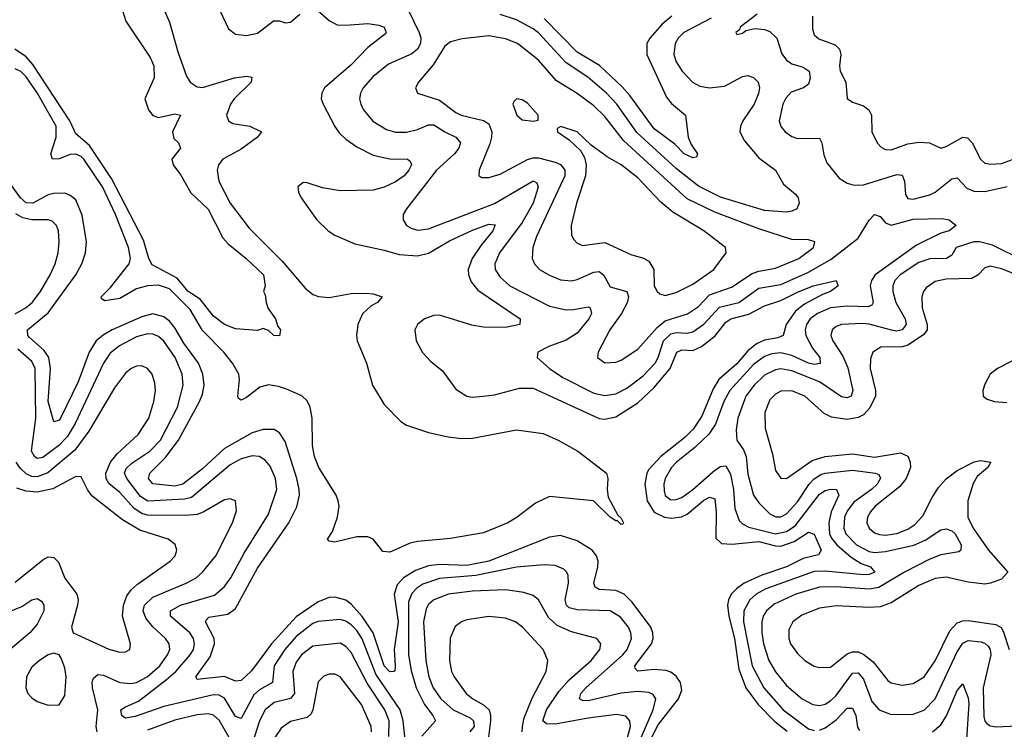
# Model space of a CAD drawing. Header units: inches. Extents: x 1843162 to 1959474, y 907081 to 1016326.
# Tile 66 of 256: x 1871586 to 1875161, y 940680 to 943257. Entities that reach past the tile are written whole.
import ezdxf

# ---------------------------------------------------------------- set-up
doc = ezdxf.new("R2010")
doc.units = ezdxf.units.IN
doc.header["$MEASUREMENT"] = 0
doc.layers.add('B8974', color=7, linetype='Continuous')

msp = doc.modelspace()

# ---------------------------------------------------------------- linework, layer by layer
at = {"layer": 'B8974', "color": 5}
for points, elevation in [([(1871959.2, 943290), (1871971.8, 943251.8), (1872059.7, 943119.7), (1872073.2, 943090), (1872074.7, 943045.3), (1872040.3, 942970), (1872053.8, 942930), (1872070, 942909.3), (1872090, 942901.5), (1872150, 942915.2), (1872170.3, 942910), (1872141.4, 942850), (1872146, 942826), (1872163.1, 942810), (1872170.3, 942790), (1872138.7, 942750), (1872143.2, 942730), (1872171.8, 942691.8), (1872208.1, 942628.1), (1872270, 942569.1), (1872324.3, 942464.3), (1872343, 942443), (1872409, 942390), (1872471.6, 942330), (1872478, 942290), (1872471, 942270), (1872478, 942258), (1872481.3, 942230), (1872488.6, 942208.6), (1872515.5, 942170), (1872523, 942143), (1872533, 942130), (1872530, 942109), (1872509.4, 942109.4), (1872490, 942128.7), (1872470, 942135.3), (1872450, 942128.7), (1872370, 942134), (1872330, 942149.6), (1872290, 942180.5), (1872241.7, 942241.7), (1872197.6, 942270), (1872158.5, 942318.5), (1872067, 942367), (1872055.5, 942390), (1872035.7, 942455.7), (1871920.1, 942680.1), (1871839.5, 942799.5), (1871790, 942842.5), (1871768.4, 942890), (1871634.1, 943094.1), (1871610, 943122.6), (1871569, 943150)], 560), ([(1872111, 943291), (1872130, 943248.5), (1872160.3, 943140.3), (1872192, 943052), (1872205.5, 943030), (1872230, 943013.3), (1872250, 943010.9), (1872365.8, 943045.8), (1872410, 943052.3), (1872428.7, 943048.7), (1872426.2, 943030), (1872364.3, 942970), (1872351.2, 942950), (1872337.3, 942910), (1872344.3, 942890), (1872359.8, 942879.8), (1872421.6, 942870), (1872464.6, 942850), (1872450.2, 942830), (1872390, 942786.9), (1872324.3, 942750), (1872307.6, 942730), (1872303.4, 942710), (1872309.6, 942670), (1872350.1, 942590), (1872419.5, 942499.5), (1872539.7, 942379.7), (1872622.1, 942282.1), (1872650, 942259.1), (1872671.2, 942251.2), (1872710, 942248.1), (1872790, 942262.9), (1872843.9, 942263.9), (1872870, 942260.8), (1872902, 942250), (1872885.8, 942230), (1872861.9, 942218.1), (1872830.8, 942189.2), (1872813.9, 942150), (1872808.5, 942110), (1872811.4, 942090), (1872844.9, 942010), (1872866.8, 941930), (1872910, 941859.8), (1872970, 941797.1), (1872990, 941783.7), (1873070, 941757.2), (1873142.1, 941742.1), (1873190, 941735.3), (1873230, 941736.9), (1873390, 941767.1), (1873486.4, 941753.6), (1873541.7, 941730), (1873612.2, 941690), (1873716.4, 941610), (1873721.7, 941590), (1873718.9, 941550), (1873722.8, 941522.8), (1873757.5, 941457.5), (1873770, 941446), (1873778, 941430), (1873775.3, 941424.7), (1873770, 941423.6), (1873756.6, 941436.6), (1873750, 941436.2), (1873730, 941449.8), (1873669.8, 941509.8), (1873510, 941525.1), (1873459, 941501), (1873391.8, 941450), (1873357.8, 941430), (1873270, 941393.6), (1873150, 941372.6), (1873030, 941362.3), (1873004, 941356), (1872930, 941322.4), (1872905.1, 941325.1), (1872870, 941369.7), (1872850, 941378.2), (1872810, 941378.8), (1872730, 941359.8), (1872710, 941362.7), (1872703.7, 941370), (1872721.6, 941398.4), (1872740.2, 941450), (1872745.5, 941490), (1872742.6, 941510), (1872734.8, 941530), (1872672.1, 941630), (1872657, 941670), (1872649.8, 941710), (1872648.3, 941810), (1872640.4, 941850), (1872630, 941872.4), (1872610.3, 941890.3), (1872554.6, 941914.6), (1872525.3, 941925.3), (1872490, 941931.3), (1872458.2, 941921.8), (1872410, 941884.5), (1872390, 941874.8), (1872381.2, 941881.2), (1872378.3, 941890), (1872384.6, 941950), (1872381.5, 941970), (1872359.4, 942010), (1872327.9, 942050), (1872250, 942127.5), (1872204.7, 942204.7), (1872130, 942279.4), (1872090, 942293), (1872050, 942290.7), (1872010, 942278.9), (1871950, 942244.8), (1871895.9, 942235.9), (1871882.8, 942242.8), (1871881.8, 942250), (1871916, 942284), (1871983.9, 942370), (1871988.8, 942390), (1871981.2, 942430), (1871933.9, 942550), (1871887.4, 942650), (1871819.5, 942750), (1871810, 942759.9), (1871790, 942768.7), (1871770, 942766.8), (1871730, 942751.9), (1871705.6, 942750), (1871699.5, 942770), (1871718.8, 942830), (1871718.7, 942870), (1871650, 942991.3), (1871610, 943049.4), (1871590, 943069), (1871570, 943078.2)], 580), ([(1872312.7, 943290), (1872344.2, 943224.2), (1872370, 943204), (1872410, 943199.8), (1872450, 943207.5), (1872507.6, 943252.4), (1872530, 943252.3), (1872550, 943245.7), (1872570, 943248.6), (1872603.3, 943276.7)], 620), ([(1872670, 943289.5), (1872710, 943254.6), (1872738.8, 943238.8), (1872770, 943236.6), (1872850, 943243.7), (1872890, 943237.5), (1872909.3, 943229.3), (1872916.9, 943210), (1872914.1, 943205.9), (1872850, 943155.8), (1872788.6, 943091.4), (1872693.4, 943010), (1872682.7, 942990), (1872681.3, 942970), (1872687.5, 942950), (1872730, 942869.3), (1872745.9, 942845.9), (1872770, 942822.9), (1872810, 942794.7), (1872870, 942765.2), (1872930, 942751.6), (1872994, 942750), (1873003.6, 942743.6), (1873009, 942730), (1872999.4, 942710), (1872981.7, 942690), (1872950, 942667.9), (1872910, 942648.6), (1872870, 942637.8), (1872750, 942635), (1872685.7, 942645.7), (1872630, 942664.7), (1872614.9, 942665.1), (1872595.5, 942650), (1872598.7, 942630), (1872607.6, 942610), (1872664.7, 942530), (1872706.5, 942490), (1872730, 942474.4), (1872803.3, 942443.3), (1872910, 942420.1), (1872963.6, 942403.6), (1873030, 942399.9), (1873070, 942408.6), (1873146.6, 942453.4), (1873230, 942493.1), (1873290, 942514.1), (1873312.3, 942512.3), (1873304.2, 942490), (1873261.5, 942438.5), (1873228.6, 942390), (1873214.8, 942350), (1873215.5, 942330), (1873224.8, 942304.8), (1873250, 942274), (1873403.6, 942170), (1873402.4, 942150), (1873350, 942138.4), (1873270, 942140.3), (1873227.9, 942147.9), (1873110, 942183.7), (1873090, 942182.5), (1873056.2, 942170), (1873031, 942150), (1873020.8, 942130), (1873026, 942090), (1873048.7, 942048.7), (1873077.2, 942017.1), (1873121.2, 941981.2), (1873170, 941915.2), (1873210, 941890.1), (1873230, 941886), (1873269.2, 941889.2), (1873310, 941894.3), (1873401.3, 941918.7), (1873450, 941918.5), (1873690, 941808.5), (1873710, 941806.1), (1873750, 941814.1), (1873830, 941865.3), (1873890, 941920.9), (1873948.3, 941990), (1873972.5, 942050), (1873990, 942057.4), (1874030, 942055.8), (1874061.7, 942070), (1874111, 942109), (1874150, 942158.2), (1874168.5, 942170), (1874233.1, 942186.9), (1874290, 942217.9), (1874350, 942236.6), (1874410, 942267.7), (1874466.3, 942290), (1874550.6, 942310), (1874557.7, 942290), (1874530.2, 942270), (1874500.9, 942259.1), (1874435.8, 942224.2), (1874402.2, 942197.8), (1874369.2, 942150), (1874358.3, 942110), (1874338.2, 942101.8), (1874290, 942093.2), (1874260.8, 942079.2), (1874230, 942054.1), (1874190, 942007.6), (1874124.7, 941950), (1874103.8, 941916.2), (1874062.6, 941817.4), (1874030.8, 941770), (1874000.8, 941739.2), (1873914.3, 941670), (1873870, 941623), (1873862.6, 941610), (1873855.7, 941570), (1873864.1, 941510), (1873890, 941468.6), (1873927.1, 941450), (1873953.4, 941446.6), (1873989, 941451), (1874010, 941460.6), (1874070, 941511.9), (1874090, 941522.4), (1874110, 941516.5), (1874114.9, 941470), (1874114.1, 941374), (1874134.1, 941354.1), (1874172.5, 941352.5), (1874270, 941361.3), (1874330, 941345.4), (1874350, 941344.9), (1874398, 941362), (1874450, 941395.6), (1874470, 941388.1), (1874495.7, 941330), (1874486.5, 941313.5), (1874430, 941299.4), (1874370.5, 941269.5), (1874280.6, 941239.4), (1874216.6, 941210), (1874188, 941190), (1874169.7, 941170), (1874159.6, 941150), (1874155.8, 941130), (1874160.2, 941090), (1874181.5, 941010), (1874197.5, 940897.5), (1874222.5, 940830), (1874267.2, 940770), (1874327.8, 940707.8), (1874372.3, 940672.3)], 620), ([(1872995.6, 943295.6), (1873036.4, 943210), (1873042.7, 943190), (1873041.3, 943170), (1873030.3, 943149.7), (1873010, 943133), (1872924.6, 943095.4), (1872868.1, 943050), (1872832.9, 943010), (1872823.5, 942990), (1872819.8, 942970), (1872824.4, 942950), (1872835, 942930), (1872868.5, 942888.5), (1872917.6, 942857.6), (1872950, 942848.6), (1872990, 942848.7), (1873030, 942858.5), (1873070, 942875.2), (1873090, 942875.1), (1873130, 942849.1), (1873170.2, 942830), (1873186.4, 942810), (1873180.1, 942790), (1873164.7, 942770), (1873099.8, 942710), (1872990.2, 942570), (1872978.2, 942550), (1872978, 942530), (1872990.3, 942510), (1873010, 942498.5), (1873033, 942493), (1873070, 942497.5), (1873310.2, 942589.8), (1873450, 942671.2), (1873464.1, 942664.1), (1873468.5, 942648.5), (1873450.4, 942590), (1873410, 942520.9), (1873327.6, 942410), (1873311.3, 942370), (1873312.7, 942350), (1873330, 942322.2), (1873365.5, 942290), (1873510, 942216.5), (1873570, 942203.7), (1873596.2, 942203.8), (1873650, 942214.2), (1873656.9, 942210), (1873662.2, 942190), (1873652.3, 942170), (1873610, 942117.9), (1873570, 942092.4), (1873507, 942070), (1873466.7, 942050), (1873465.3, 942030), (1873509.3, 941990), (1873557.7, 941957.7), (1873670, 941900.6), (1873710, 941892.6), (1873750, 941897.5), (1873790, 941918.5), (1873850, 941963.4), (1873892.9, 942010), (1873904.5, 942030), (1873924.1, 942090), (1873950, 942115.5), (1873970, 942120.4), (1874010, 942118.8), (1874030, 942122.8), (1874070, 942150.9), (1874127, 942213), (1874196.8, 942230), (1874270, 942281.8), (1874350, 942295.1), (1874450, 942340.4), (1874532.4, 942387.6), (1874630, 942463.8), (1874670, 942529.3), (1874690, 942549.2), (1874710, 942542.2), (1874730, 942519), (1874750, 942510.6), (1874830, 942532.8), (1874934.9, 942534.9), (1874960.5, 942530), (1874986.4, 942510), (1874960.5, 942490), (1874930, 942482.1), (1874841.9, 942438.1), (1874691.5, 942330), (1874678.9, 942310), (1874674.2, 942290), (1874685.1, 942230), (1874679.6, 942220.4), (1874666, 942214), (1874590, 942216.1), (1874530, 942209.9), (1874482.5, 942190), (1874455.9, 942170), (1874442.1, 942150), (1874437.8, 942130), (1874440.4, 942110), (1874464.2, 942064.2), (1874491, 942030), (1874492, 942008), (1874470, 942005), (1874450, 942009.4), (1874390, 942036.9), (1874350, 942047.1), (1874316.7, 942043.3), (1874290, 942033.7), (1874250, 942004.1), (1874164.3, 941910), (1874142.6, 941870), (1874112, 941788), (1874088.5, 941751.5), (1874037.3, 941702.7), (1873970.1, 941650), (1873952.5, 941630), (1873930.1, 941590), (1873925.1, 941570), (1873925.8, 941545.8), (1873930, 941529.3), (1873950, 941513.6), (1873970, 941514), (1873990, 941521.7), (1874030, 941550.1), (1874110, 941621), (1874130, 941634.3), (1874150, 941636.2), (1874166.6, 941606.6), (1874177.3, 941550), (1874182.1, 941482.1), (1874198.5, 941438.5), (1874210, 941425.7), (1874233.6, 941413.6), (1874330, 941390), (1874370, 941397.7), (1874401.7, 941418.3), (1874490, 941533.8), (1874510, 941547.3), (1874530, 941552.1), (1874551.3, 941550), (1874559.9, 941530), (1874532.6, 941470), (1874524.1, 941430), (1874526.4, 941390), (1874533.6, 941373.6), (1874552.3, 941350), (1874604.9, 941304.9), (1874641.3, 941281.3), (1874674.9, 941270), (1874691, 941250), (1874670, 941241.7), (1874650, 941241), (1874510, 941254.3), (1874470, 941252.5), (1874295.5, 941190), (1874260.4, 941170), (1874237.2, 941150), (1874215.2, 941110), (1874214, 941070), (1874244.8, 940910), (1874288, 940830), (1874358.2, 940750), (1874450, 940681.4), (1874470, 940674.8)], 640), ([(1874097.1, 943262.9), (1873997.7, 943210), (1873977, 943190), (1873965.5, 943170), (1873961.3, 943130), (1873970, 943104.4), (1873990.8, 943070), (1874028.4, 943030), (1874055.6, 943015.6), (1874090, 943009.2), (1874144.6, 943015.4), (1874210, 943051.1), (1874230, 943054.7), (1874250, 943047.2), (1874267.2, 943030), (1874272.1, 943010), (1874268.8, 942988.8), (1874253, 942950), (1874212, 942890), (1874202.6, 942870), (1874200.8, 942850), (1874217.5, 942817.5), (1874270, 942755.2), (1874330.2, 942710), (1874359.5, 942659.5), (1874403.1, 942623.1), (1874412.3, 942610), (1874416.5, 942590), (1874407.2, 942570), (1874390, 942561.4), (1874370, 942558.5), (1874290, 942563.6), (1874130, 942612.9), (1874050, 942652.6), (1873970, 942715.9), (1873826.8, 942846.8), (1873754.3, 942950), (1873716.6, 942990), (1873648.3, 943048.3), (1873570, 943100.5), (1873470, 943209), (1873450, 943223.6), (1873390, 943256.6), (1873330, 943276.1)], 640), ([(1873953.2, 943270), (1873918.8, 943241.2), (1873874.1, 943190), (1873862.8, 943170), (1873862.8, 943130), (1873935, 942975), (1873952.3, 942952.3), (1874003.1, 942910), (1874013.5, 942830), (1874023.8, 942803.8), (1874047, 942770), (1874042.8, 942757.2), (1874030, 942755.4), (1873998.8, 942770), (1873964.4, 942804.4), (1873890, 942861.1), (1873801.7, 942981.7), (1873773.3, 943013.3), (1873690.8, 943090.8), (1873610, 943139.2), (1873490, 943261.6)], 620), ([(1874263.3, 943276.7), (1874202.4, 943230), (1874199.5, 943220.5), (1874186, 943210), (1874190, 943202.8), (1874210, 943207.7), (1874222, 943218), (1874254.9, 943225.1), (1874290, 943221.5), (1874310, 943213.6), (1874335.5, 943190), (1874353.5, 943133.5), (1874370.4, 943110.4), (1874390, 943096.8), (1874430, 943084.2), (1874452.9, 943070), (1874455.5, 943044.5), (1874450, 943023.1), (1874431.8, 943010), (1874386.7, 942993.3), (1874367.4, 942972.5), (1874356.8, 942950), (1874343.9, 942890), (1874349, 942869), (1874364.7, 942850), (1874390, 942832.4), (1874410, 942825), (1874490, 942827), (1874498.9, 942810), (1874506.1, 942766.1), (1874516.8, 942736.8), (1874561.5, 942681.5), (1874590, 942663.2), (1874616.2, 942656.2), (1874650, 942657), (1874770, 942694.7), (1874790, 942691.8), (1874798.8, 942670), (1874801.9, 942621.9), (1874810, 942607.1), (1874830, 942605.1), (1874890, 942620.3), (1874910, 942630.6), (1874970, 942679.1), (1874990, 942682.9), (1875025, 942645), (1875050, 942634), (1875090, 942632.5), (1875170.7, 942650.8)], 660), ([(1874464.3, 943270), (1874464.2, 943224.2), (1874470, 943202), (1874487, 943187), (1874546.2, 943166.2), (1874563, 943150), (1874567.5, 943130), (1874562.7, 943090), (1874565, 943070), (1874585.2, 943030), (1874590.3, 942970.3), (1874610, 942957.7), (1874650, 942944.2), (1874669.4, 942929.4), (1874678.2, 942910), (1874680.3, 942850), (1874699.6, 942810), (1874713.4, 942793.4), (1874730, 942785.2), (1874750, 942784.6), (1874810, 942806), (1874852.1, 942812.1), (1874889.4, 942809.4), (1874930, 942790.3), (1874950, 942796.5), (1875010, 942830.1), (1875027.5, 942827.5), (1875043.5, 942810), (1875074.5, 942750), (1875090, 942736.3), (1875111.8, 942731.8), (1875150, 942734.9), (1875190, 942749.6)], 680), ([(1873860.4, 940610), (1873904.2, 940695.8), (1873977.5, 940790), (1873990, 940822), (1873985, 940850), (1873970, 940872.6), (1873950, 940887.5), (1873933.5, 940893.5), (1873890, 940896.9), (1873830.8, 940890.8), (1873820.8, 940900.8), (1873819.9, 940910), (1873880.3, 940990), (1873886, 941010), (1873884.9, 941030), (1873877.3, 941050), (1873810, 941141.2), (1873780.9, 941170), (1873750, 941183.4), (1873690, 941186.8), (1873675.7, 941195.7), (1873670.9, 941210), (1873685.6, 941270), (1873686.1, 941290), (1873679.7, 941310), (1873664.7, 941330), (1873610, 941364.5), (1873550, 941383.9), (1873510, 941377.5), (1873289.7, 941290.3), (1873210, 941274.6), (1873110, 941278.1), (1873070, 941272.8), (1873023.2, 941256.8), (1872980.1, 941230), (1872956.2, 941203.8), (1872945.4, 941170), (1872960.3, 941070), (1872945.5, 940970), (1872949.5, 940910.5), (1872948.1, 940891.9), (1872944, 940890), (1872930, 940887.8), (1872910, 940909.9), (1872869, 941030), (1872830, 941089.6), (1872790, 941134.7), (1872770, 941149.2), (1872730, 941159.5), (1872710, 941157.8), (1872670, 941142.4), (1872590, 941087.9), (1872500.5, 940990), (1872427.9, 940892.1), (1872390, 940857.3), (1872370, 940853.9), (1872330, 940871.6), (1872230, 940860.5), (1872226.3, 940870), (1872277.6, 940942.4), (1872293.9, 940990), (1872291.8, 941010), (1872260.8, 941070), (1872263.5, 941076.5), (1872273.4, 941086.6), (1872341.9, 941098.1), (1872370, 941118.4), (1872450, 941265.3), (1872563.2, 941430), (1872591.8, 941488.2), (1872601.9, 941530), (1872601.3, 941550), (1872592.8, 941590), (1872550, 941724.8), (1872530, 941756.1), (1872510, 941768.7), (1872470, 941768.1), (1872430, 941756.8), (1872330, 941699.5), (1872250, 941625.8), (1872178.2, 941570), (1872150, 941562.3), (1872070, 941571.2), (1872054, 941590), (1872058.5, 941610), (1872114.9, 941665.1), (1872163.3, 941730), (1872239.1, 941870), (1872250, 941896.5), (1872255.4, 941930), (1872251.6, 941970), (1872235.9, 942010), (1872182.4, 942082.4), (1872150, 942138.2), (1872130, 942162.4), (1872110, 942177.5), (1872070, 942188.2), (1872030, 942177.5), (1871921.9, 942130), (1871888.9, 942111.1), (1871864, 942090), (1871838.3, 942050), (1871798.5, 941941.5), (1871734.2, 941810), (1871730, 941802.4), (1871710, 941796.8), (1871690.2, 941870.2), (1871698.4, 941990), (1871691.6, 942030), (1871675.6, 942055.6), (1871622.1, 942102.1), (1871616.2, 942110), (1871615.2, 942130), (1871690, 942192.7), (1871789.9, 942330), (1871812.1, 942370), (1871825.5, 942410), (1871828.6, 942450), (1871812.7, 942547.3), (1871790, 942602.4), (1871770, 942618.8), (1871750, 942626.7), (1871710, 942626.2), (1871690, 942620.3), (1871633.8, 942590), (1871610, 942592.2), (1871589.6, 942610), (1871539.3, 942679.3)], 620), ([(1871570, 942189.1), (1871610, 942211.6), (1871631.9, 942230), (1871661.8, 942270), (1871697.1, 942330), (1871715.6, 942370), (1871726.4, 942410), (1871729.9, 942450), (1871727.2, 942490), (1871719.4, 942510), (1871704.7, 942524.7), (1871690, 942530.5), (1871630, 942529.6), (1871597.3, 942537.3), (1871572.1, 942552.1)], 640), ([(1875230, 942382.1), (1875117.6, 942437.6), (1875070.1, 942449.9), (1875050, 942450.2), (1874985.7, 942430), (1874970, 942401.2), (1874950.3, 942390), (1874890, 942388.9), (1874850, 942375.4), (1874782.1, 942330), (1874762.9, 942310), (1874755.9, 942290), (1874756.1, 942270), (1874766.5, 942230), (1874801.3, 942170), (1874804.7, 942150), (1874790, 942130.5), (1874770, 942126.2), (1874751, 942129), (1874670, 942151.7), (1874646.5, 942153.5), (1874570, 942149.9), (1874550, 942142.4), (1874535.4, 942130), (1874530.9, 942110), (1874538.2, 942090), (1874574.6, 942034.6), (1874592.9, 941992.9), (1874610.5, 941910), (1874604.9, 941890), (1874590, 941884.1), (1874570, 941886.8), (1874490, 941942.1), (1874390, 941982.2), (1874350, 941988.6), (1874330, 941985.2), (1874290, 941965.4), (1874252.8, 941930), (1874222.6, 941890), (1874193.8, 941810), (1874187.2, 941767.2), (1874190.1, 941730.1), (1874214.3, 941694.4), (1874223.1, 941670), (1874230, 941606.7), (1874250.4, 941530.4), (1874270, 941502.7), (1874310, 941461.9), (1874331.1, 941451.1), (1874350, 941451.5), (1874370, 941461.8), (1874410, 941506.4), (1874452.3, 941570), (1874470.9, 941589.1), (1874495.1, 941604.9), (1874510, 941610.1), (1874610, 941620.8), (1874692.7, 941610), (1874704.7, 941604.7), (1874711.3, 941591.3), (1874698.6, 941570), (1874678.2, 941550), (1874614.9, 941505.1), (1874590, 941471.5), (1874581.2, 941450), (1874578.5, 941410), (1874585.9, 941390), (1874624.6, 941350), (1874670, 941325.5), (1874690, 941322), (1874730, 941324.9), (1874831.8, 941348.2), (1874873.5, 941366.5), (1874930, 941404), (1874950, 941407.7), (1874970, 941400.5), (1874982.2, 941390), (1875004.5, 941350), (1875002.8, 941330), (1874995.3, 941324.7), (1874930, 941313.1), (1874890, 941297.3), (1874798.1, 941250), (1874705.4, 941194.6), (1874670, 941188.3), (1874550, 941197.4), (1874490, 941195.3), (1874404.5, 941170), (1874325.7, 941134.3), (1874297.5, 941110), (1874285.3, 941090), (1874279.9, 941070), (1874279.9, 941030), (1874286.3, 940990), (1874306, 940930), (1874330, 940888.7), (1874370, 940838.8), (1874426.8, 940790), (1874466, 940770), (1874490, 940766.5), (1874510, 940771.2), (1874530, 940783.4), (1874550, 940802.9), (1874610, 940883.4), (1874630, 940885.2), (1874650, 940861.7), (1874680.1, 940780.1), (1874706.8, 940750), (1874750, 940733.2), (1874830, 940735), (1874870, 940749.6), (1874910, 940790.8), (1874990, 940960.5), (1875010, 940992.7), (1875030, 941002.6), (1875077, 940997), (1875091.8, 940991.8), (1875101.7, 940981.7), (1875109.1, 940970), (1875111.8, 940950), (1875083.7, 940830), (1875085.9, 940725.9), (1875089.5, 940709.5), (1875099, 940699), (1875110, 940691.6), (1875130.9, 940689.1), (1875207.2, 940692.8)], 660), ([(1875190, 942335.9), (1875150, 942352.3), (1875110, 942361.3), (1875090, 942356.2), (1875065.8, 942330), (1875043.2, 942316.8), (1874950, 942314.5), (1874910, 942305.7), (1874876.7, 942283.3), (1874867.2, 942270), (1874861.7, 942250), (1874862.4, 942210), (1874880.6, 942150), (1874881.1, 942130), (1874867.9, 942112.1), (1874810, 942074.7), (1874791.7, 942068.3), (1874712.4, 942067.6), (1874682.9, 942050), (1874674.6, 942025.4), (1874674.1, 941990), (1874693.5, 941910), (1874692.9, 941890), (1874672.6, 941847.4), (1874650, 941822.2), (1874630, 941811.8), (1874590, 941805.3), (1874532.9, 941812.9), (1874506.5, 941826.5), (1874436.8, 941890), (1874390, 941908.7), (1874350, 941907.2), (1874330, 941897), (1874310, 941876.5), (1874291.3, 941830), (1874292.9, 941772.9), (1874319.4, 941679.4), (1874330, 941619.1), (1874350, 941591.6), (1874370, 941590.2), (1874463.6, 941656.4), (1874510, 941670.6), (1874610, 941680.6), (1874690, 941668.3), (1874783.6, 941683.6), (1874810, 941672.2), (1874819.5, 941650), (1874820.1, 941630), (1874805, 941590), (1874779.7, 941560.3), (1874692.5, 941490), (1874674.4, 941470), (1874663.8, 941450), (1874662.2, 941430), (1874670.2, 941410), (1874690, 941393.6), (1874707.2, 941387.2), (1874730, 941385.1), (1874770, 941390.5), (1874810, 941406.9), (1874836.2, 941423.8), (1874865.3, 941454.7), (1874898.3, 941521.7), (1874922.1, 941557.9), (1874950, 941589.1), (1874990, 941619.9), (1875051.2, 941651.2), (1875075.5, 941655.5), (1875112.2, 941650), (1875100.8, 941630), (1875062.3, 941597.7), (1875047.4, 941572.6), (1875027.9, 941510), (1875028.1, 941450), (1875048.1, 941410), (1875103.9, 941330), (1875173.7, 941250), (1875150, 941225.5), (1875110.1, 941209.9), (1875090, 941207.2), (1875030, 941213.5), (1874950, 941232.3), (1874910, 941227.9), (1874850, 941202.4), (1874750, 941139.2), (1874710, 941124.7), (1874670, 941121.7), (1874550, 941128.4), (1874490, 941120.1), (1874425.9, 941094.1), (1874393.2, 941070), (1874378.9, 941041.1), (1874378.1, 941010), (1874385, 940990), (1874410, 940955.5), (1874436.5, 940930), (1874470, 940909.4), (1874490, 940904.2), (1874530, 940905.5), (1874590, 940953.7), (1874610, 940961.1), (1874630, 940961.3), (1874650.8, 940950.8), (1874684.5, 940924.5), (1874737.4, 940857.4), (1874750, 940848.2), (1874790, 940840.4), (1874830, 940846.3), (1874870.3, 940869.7), (1874910, 940927.9), (1874962.6, 941037.4), (1874990, 941066), (1875010, 941073.8), (1875030, 941074.8), (1875130, 941060.1), (1875149.2, 941049.2), (1875156.4, 941036.4), (1875177.9, 940970)], 680), ([(1872990, 940597), (1872978.9, 940710), (1872967.1, 940750), (1872879.6, 940879.6), (1872830, 941008.7), (1872810, 941038.6), (1872790, 941058.5), (1872770, 941072.7), (1872750, 941077.9), (1872670, 941071), (1872650, 941064), (1872590, 941016.8), (1872548.8, 940970), (1872509.7, 940910), (1872503.7, 940850), (1872456.6, 940823.4), (1872435.7, 940804.3), (1872390, 940718.5), (1872370, 940725.6), (1872330, 940792.1), (1872310, 940803.6), (1872290, 940805.3), (1872110, 940762.8), (1872005.5, 940725.5), (1871970, 940720.6), (1871963.9, 940723.9), (1871957.4, 940730), (1871953.8, 940750), (1871970, 940761.6), (1872018.1, 940781.9), (1872119.2, 940860.8), (1872153.5, 940890), (1872205.3, 940950), (1872216.7, 940970), (1872221.3, 940990), (1872217.1, 941010), (1872203.4, 941030), (1872133.5, 941090), (1872133.6, 941110), (1872169.8, 941130), (1872293.1, 941166.9), (1872330, 941198.4), (1872353, 941230), (1872401.1, 941318.9), (1872490, 941460.7), (1872519.9, 941550), (1872515, 941590), (1872495, 941635), (1872477.4, 941657.4), (1872455.1, 941670), (1872430, 941672.8), (1872390, 941661.5), (1872350, 941640.6), (1872210, 941521.7), (1872185, 941515), (1872051.9, 941508.1), (1872024.7, 941524.7), (1871975, 941590), (1871967, 941610), (1871972.9, 941627.1), (1871993.3, 941646.7), (1872059, 941690), (1872097.5, 941730), (1872158.9, 941850), (1872179.2, 941930), (1872175.6, 941970), (1872150.7, 942030), (1872110, 942089.2), (1872090, 942105.8), (1872070, 942114.3), (1872050, 942115.8), (1872010, 942105), (1871948.1, 942071.9), (1871914.8, 942045.2), (1871890, 942009.9), (1871787.2, 941790), (1871758.1, 941741.9), (1871728, 941710), (1871670, 941667.4), (1871650, 941663.2), (1871639.5, 941670), (1871629.6, 941690), (1871645, 941810), (1871642.1, 941990), (1871630, 942015.5), (1871579.8, 942059.8)], 640), ([(1875270, 942058.9), (1875136.3, 941990), (1875110, 941969.3), (1875090, 941933.2), (1875083.1, 941910), (1875083.8, 941890), (1875098.9, 941878.9), (1875124.7, 941870), (1875170, 941867.1)], 720), ([(1871867.8, 940670), (1871863.9, 940690), (1871869.5, 940750), (1871850.4, 940830), (1871849.5, 940850.5), (1871854.6, 940865.4), (1871870, 940878.4), (1871890, 940876.2), (1871950, 940849.7), (1871990, 940845.4), (1872010.1, 940850.1), (1872049.3, 940870), (1872094.9, 940910), (1872123.4, 940950), (1872130.9, 940970), (1872129.3, 940990), (1872115.2, 941010), (1872070, 941051.7), (1872043.8, 941083.8), (1872034.2, 941110), (1872038.9, 941130), (1872070, 941159.5), (1872190.8, 941210), (1872226.6, 941230), (1872250.5, 941250), (1872298.4, 941310), (1872359.1, 941430), (1872373.3, 941473.3), (1872369.7, 941509.7), (1872350, 941516.4), (1872330, 941513.2), (1872252.3, 941467.7), (1872230, 941459.5), (1872190, 941455.9), (1872050, 941457.7), (1872030, 941463.9), (1872001.6, 941481.6), (1871950, 941539.2), (1871910, 941571.9), (1871900.1, 941590), (1871899.4, 941610), (1871916, 941650), (1871940.1, 941679.9), (1872016.9, 941750), (1872054.8, 941810), (1872073.7, 941870), (1872079, 941910), (1872077.3, 941937.3), (1872066.8, 941970), (1872050, 941989.8), (1872030, 941999.3), (1872010, 941998.4), (1871990.4, 941990), (1871970, 941973.3), (1871930, 941920.3), (1871837.5, 941762.5), (1871786, 941694), (1871688.4, 941611.6), (1871650, 941596.5), (1871630, 941598.1), (1871610, 941607.5), (1871587.7, 941627.7), (1871573.3, 941650)], 660), ([(1871570, 941214), (1871670, 941295.2), (1871690, 941305.5), (1871710, 941303.5), (1871727.1, 941287.1), (1871750, 941229), (1871793.7, 941170), (1871798.3, 941150), (1871796.6, 941130), (1871774.6, 941050), (1871780.5, 941030), (1871910, 940971), (1871950, 940959.7), (1871970, 940961.1), (1871986.6, 940970), (1871988.2, 940990), (1871959.6, 941090), (1871962.7, 941130), (1871975.8, 941164.2), (1871992.7, 941187.3), (1872013.8, 941206.2), (1872132.8, 941290), (1872150.8, 941310), (1872157.2, 941330), (1872150.5, 941350.5), (1872124.7, 941370), (1872022.4, 941402.4), (1871959.9, 941439.9), (1871848, 941528), (1871831.9, 941550), (1871810, 941596), (1871790, 941598), (1871707.2, 941552.8), (1871650, 941541), (1871610, 941544.8), (1871575.6, 941555.6)], 680), ([(1873833.4, 940630), (1873885.6, 940750), (1873895.2, 940790), (1873885.9, 940805.9), (1873870, 940813.5), (1873830, 940816.3), (1873770.3, 940810.3), (1873650, 940782.7), (1873630, 940783.9), (1873618.9, 940790), (1873623.7, 940810), (1873641.6, 940830), (1873775.3, 940950), (1873791.1, 940970), (1873806.8, 941010), (1873805.3, 941030), (1873796.4, 941050), (1873767, 941087), (1873730, 941109.9), (1873610, 941113.4), (1873581.3, 941121.3), (1873571.2, 941130), (1873567.1, 941150), (1873579.1, 941210), (1873577.8, 941237.8), (1873571.9, 941251.9), (1873561.2, 941261.2), (1873530, 941274.1), (1873490, 941277.1), (1873390, 941269.1), (1873241.9, 941238.1), (1873110, 941227.9), (1873050, 941206.7), (1873027.9, 941192.1), (1873010, 941173), (1872997.4, 941142.6), (1872998.2, 940950), (1873007.3, 940892.7), (1873025.3, 940830), (1873055.4, 940770), (1873086.2, 940730), (1873095.9, 940710), (1873045.7, 940654.3)], 640), ([(1873792.7, 940650), (1873803.7, 940690), (1873801.8, 940710), (1873786.9, 940726.9), (1873753.2, 940733.2), (1873650, 940720.4), (1873530, 940698.4), (1873499.2, 940699.2), (1873485.7, 940710), (1873498.9, 940750), (1873543.2, 940816.8), (1873581, 940859), (1873661.3, 940930), (1873692.4, 940970), (1873696.5, 940990), (1873682, 941010), (1873590, 941033.5), (1873537.1, 941057.1), (1873505.9, 941085.9), (1873469.5, 941149.5), (1873450, 941165.2), (1873416.1, 941176.1), (1873350, 941185.8), (1873230, 941181.6), (1873143.1, 941170), (1873089.4, 941150), (1873070, 941132.5), (1873062.3, 941117.7), (1873052.2, 941070), (1873061.3, 940930), (1873071.6, 940870), (1873087.8, 940830), (1873115.3, 940790), (1873159.8, 940750), (1873221.8, 940721.8), (1873233.8, 940710), (1873236, 940690), (1873220.5, 940670)], 660), ([(1871555.1, 941110), (1871594.3, 941125.7), (1871630, 941149.4), (1871650, 941155), (1871665, 941145), (1871673.9, 941130), (1871673.5, 941110), (1871650, 941061.2), (1871622.6, 941030), (1871528.6, 940950)], 660), ([(1873410.9, 940670), (1873411.2, 940690), (1873418.2, 940721.8), (1873446.9, 940793.1), (1873498, 940890), (1873504, 940930), (1873486.2, 940970), (1873411.6, 941050), (1873385.7, 941070), (1873350, 941083.8), (1873290, 941089.9), (1873210, 941077.7), (1873190, 941069.8), (1873167.1, 941052.9), (1873149.1, 941010.9), (1873146.6, 940930), (1873154.2, 940890), (1873163.1, 940870), (1873206.8, 940810), (1873230.9, 940790), (1873270, 940768.5), (1873290.1, 940750), (1873295.7, 940730), (1873295.2, 940710), (1873287.7, 940652.3)], 680), ([(1872926.7, 940653.3), (1872927.3, 940710), (1872912.1, 940750), (1872847.2, 940847.2), (1872790, 940959), (1872770, 940980.9), (1872750, 940993), (1872650, 940982), (1872609.2, 940950), (1872590, 940922.9), (1872577.5, 940890), (1872583.7, 940810), (1872570, 940792), (1872510, 940777), (1872477.1, 940750), (1872456.5, 940710), (1872430, 940627)], 660), ([(1872863.7, 940670), (1872861.9, 940690), (1872827.3, 940770), (1872750, 940869.8), (1872730, 940880.3), (1872710, 940879.8), (1872690, 940872.5), (1872670, 940852.6), (1872651, 940750), (1872644.7, 940735.3), (1872630, 940721.9), (1872570, 940708.2), (1872535.9, 940684.1), (1872510, 940646)], 680), ([(1874899.8, 940670), (1874930, 940696.4), (1874950.9, 940729.1), (1874990, 940821), (1875010, 940844.6), (1875030, 940793.4), (1875032.4, 940772.4), (1875023.2, 940643.2)], 640), ([(1872370, 940609.4), (1872310, 940713.2), (1872290, 940730.8), (1872270, 940735.7), (1872230, 940732.2), (1872150, 940713.2), (1872050, 940676.2)], 660), ([(1874490, 940676.1), (1874510, 940684.4), (1874550, 940713.6), (1874590, 940755.8), (1874610, 940756.8), (1874621.2, 940730), (1874627.8, 940687.8), (1874635.6, 940675.6)], 640)]:
    msp.add_lwpolyline(points, dxfattribs=dict(at, elevation=elevation))
for points, elevation in [([(1873290, 943198.5), (1873192.5, 943187.5), (1873150, 943176.8), (1873130, 943161.4), (1873086.9, 943093.1), (1873033.6, 943030), (1873023.7, 943010), (1873030.3, 942990.3), (1873110, 942964.7), (1873170, 942919.6), (1873189.1, 942910), (1873270, 942891.2), (1873290, 942878.5), (1873300.1, 942850), (1873298.9, 942830), (1873293.4, 942806.6), (1873254.3, 942710), (1873253.4, 942690), (1873264.1, 942684.1), (1873290, 942683.5), (1873330, 942696.4), (1873430, 942749.3), (1873450, 942755.4), (1873470, 942755.2), (1873530, 942739.4), (1873550, 942730.5), (1873559.1, 942719), (1873564.8, 942710), (1873565.6, 942690), (1873462.9, 942470), (1873448.9, 942430), (1873447.1, 942390), (1873455.4, 942370), (1873473.6, 942350), (1873510, 942328.8), (1873550, 942312.7), (1873590, 942309), (1873610, 942313.3), (1873670, 942339.8), (1873690, 942342.6), (1873705.8, 942330), (1873730, 942287.1), (1873790.2, 942270), (1873796.4, 942250), (1873791.5, 942228.5), (1873770.7, 942189.3), (1873728.8, 942130), (1873686.4, 942050), (1873684.4, 942030), (1873710.2, 942010.2), (1873750, 942013.5), (1873770, 942020.9), (1873830, 942059.8), (1873900.9, 942139.1), (1873930, 942163.2), (1874010.9, 942189), (1874050, 942215.3), (1874090, 942257.2), (1874170, 942285.3), (1874245, 942335), (1874270, 942344.1), (1874330, 942354.6), (1874414.8, 942390), (1874468.5, 942430), (1874472.8, 942450), (1874450, 942457.5), (1874390, 942458.6), (1874270, 942497.1), (1874110, 942558.3), (1874010, 942606.6), (1873778.7, 942818.7), (1873710, 942905.2), (1873670, 942944.6), (1873610, 942989.4), (1873534.6, 943034.6), (1873470, 943110.4), (1873394, 943170), (1873350, 943187.6)], 660), ([(1873390, 942969.2), (1873379.8, 942960.2), (1873376.3, 942950), (1873390.7, 942910), (1873410, 942893.4), (1873450, 942888), (1873468.4, 942891.6), (1873469, 942910), (1873430, 942954), (1873410, 942966)], 680), ([(1873551.3, 942868.7), (1873538, 942862), (1873538.8, 942850), (1873581.2, 942821.2), (1873622.3, 942782.3), (1873636.9, 942756.9), (1873643.2, 942730), (1873640.3, 942690), (1873607.1, 942590), (1873588.4, 942510), (1873590, 942474.8), (1873598.1, 942458.1), (1873610, 942445.2), (1873630, 942437.4), (1873710, 942448.1), (1873804.7, 942404.7), (1873851.2, 942391.2), (1873870, 942379.5), (1873888.1, 942350), (1873889.5, 942290), (1873900.3, 942270), (1873910, 942261.3), (1873930, 942255.4), (1873970, 942265.9), (1874030, 942296.6), (1874106, 942350), (1874151, 942410), (1874148.5, 942430), (1874069.8, 942490), (1873957.5, 942557.5), (1873913.7, 942593.7), (1873830, 942682.9), (1873770, 942729.9), (1873718.8, 942758.8), (1873661, 942801), (1873610, 942849.6)], 680), ([(1871710, 940955.8), (1871690, 940949.7), (1871658.4, 940930), (1871630, 940904.7), (1871611.3, 940870), (1871608.1, 940830), (1871616, 940810), (1871630, 940793.7), (1871650, 940780.2), (1871690, 940767.1), (1871730, 940768.9), (1871750, 940802.8), (1871755.4, 940870), (1871750, 940902.7), (1871737.4, 940937.4), (1871730, 940949.5)], 680)]:
    msp.add_lwpolyline(points, close=True, dxfattribs=dict(at, elevation=elevation))

doc.saveas('drawing.dxf')
